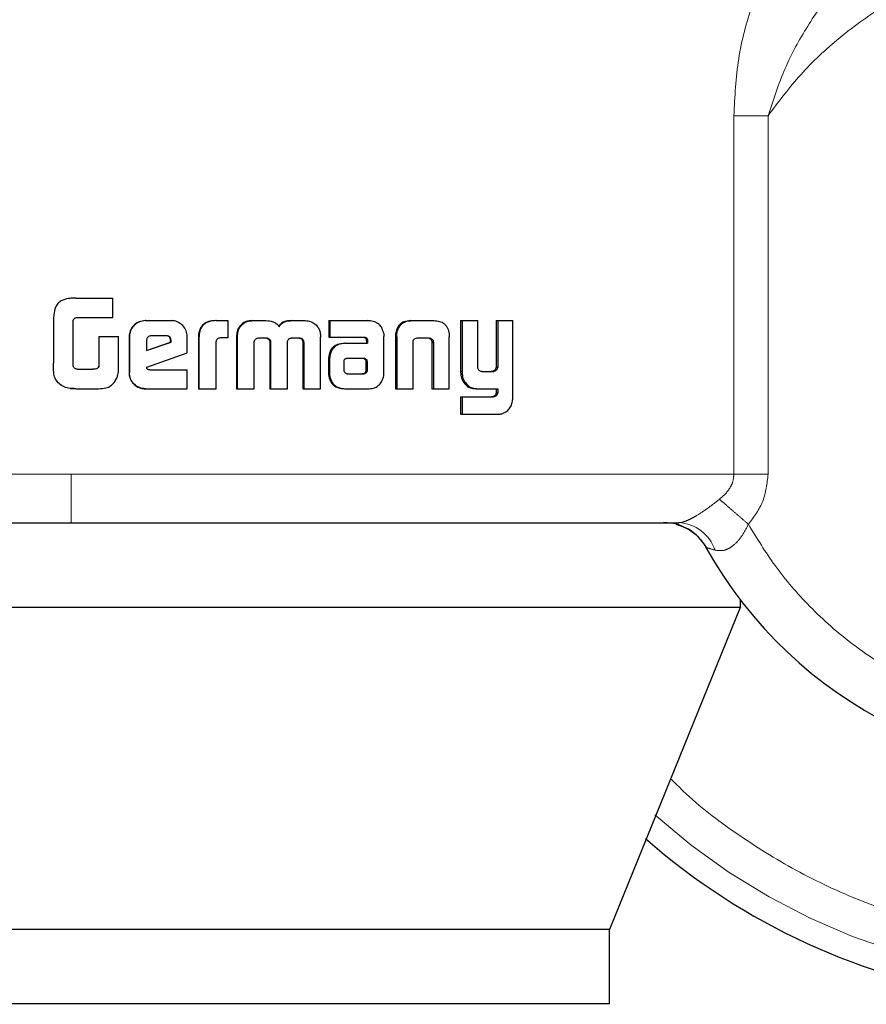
# Model space of a CAD drawing. Header units: millimetres. Extents: x 19 to 257, y 78 to 173.
# Tile 41 of 76: x 170.295 to 171.207, y 77.728 to 78.789. Entities that reach past the tile are written whole.
import ezdxf

# ---------------------------------------------------------------- set-up
doc = ezdxf.new("R2010")
doc.units = ezdxf.units.MM
doc.linetypes.add('PHANTOM', pattern=[12.7, 6.35, -1.27, 1.27, -1.27, 1.27, -1.27])

msp = doc.modelspace()

# ---------------------------------------------------------------- linework, layer by layer
at = {"color": 8, "linetype": 'PHANTOM', "lineweight": 18}
for p, q in [((171.0641, 78.6854), (171.0641, 78.2992)), ((171.101, 78.6854), (171.0641, 78.6854)), ((171.101, 78.2992), (171.101, 78.6854)), ((170.701, 78.4472), (170.6996, 78.4472)), ((170.7389, 78.441), (170.7404, 78.441)), ((170.6275, 78.4229), (170.6286, 78.4229)), ((170.6659, 78.4236), (170.6672, 78.4236)), ((170.7697, 78.41), (170.7714, 78.41)), ((170.8042, 78.3828), (170.806, 78.3828)), ((170.3503, 78.2992), (169.344, 78.2992)), ((171.0641, 78.2992), (170.3503, 78.2992)), ((171.0641, 78.2992), (171.101, 78.2992))]:
    msp.add_line(p, q, dxfattribs=at)
at = {"color": 7, "linetype": 'Continuous', "lineweight": 25}
for p, q in [((170.3503, 78.4889), (170.3481, 78.4884)), ((170.3553, 78.4891), (170.3503, 78.4889)), ((170.3553, 78.4891), (170.3553, 78.4891)), ((170.3553, 78.4891), (170.395, 78.4891)), ((170.395, 78.468), (170.395, 78.4891)), ((170.3561, 78.468), (170.395, 78.468)), ((170.3312, 78.4649), (170.3312, 78.419)), ((170.3523, 78.4165), (170.3523, 78.464)), ((170.4299, 78.4647), (170.4302, 78.4647)), ((170.4302, 78.4647), (170.458, 78.4647)), ((170.5059, 78.4647), (170.5065, 78.4647)), ((170.5065, 78.4647), (170.519, 78.4647)), ((170.519, 78.4647), (170.519, 78.4461)), ((170.5315, 78.457), (170.5307, 78.457)), ((170.5452, 78.4647), (170.546, 78.4647)), ((170.546, 78.4647), (170.56, 78.4647)), ((170.5875, 78.4647), (170.5884, 78.4647)), ((170.5884, 78.4647), (170.6023, 78.4647)), ((170.6278, 78.4647), (170.6278, 78.447)), ((170.6278, 78.4647), (170.6289, 78.4647)), ((170.6289, 78.4647), (170.6289, 78.447)), ((170.6289, 78.4647), (170.6694, 78.4647)), ((170.7159, 78.4647), (170.7174, 78.4647)), ((170.7174, 78.4647), (170.7414, 78.4647)), ((170.7697, 78.4647), (170.7697, 78.41)), ((170.7697, 78.4647), (170.7714, 78.4647)), ((170.7714, 78.4647), (170.7714, 78.41)), ((170.7714, 78.4647), (170.7883, 78.4647)), ((170.7883, 78.4159), (170.7883, 78.4647)), ((170.8079, 78.4647), (170.8079, 78.4146)), ((170.8079, 78.4647), (170.8098, 78.4647)), ((170.8098, 78.4647), (170.8098, 78.4146)), ((170.8098, 78.4647), (170.8262, 78.4647)), ((170.8262, 78.384), (170.8262, 78.4647)), ((170.3801, 78.4475), (170.3801, 78.4167)), ((170.3801, 78.4475), (170.3802, 78.4475)), ((170.3802, 78.4475), (170.3802, 78.4167)), ((170.3802, 78.4475), (170.4013, 78.4475)), ((170.4013, 78.4162), (170.4013, 78.4475)), ((170.4127, 78.4474), (170.4129, 78.4474)), ((170.4127, 78.4474), (170.4127, 78.4087)), ((170.4129, 78.4474), (170.4129, 78.4087)), ((170.4528, 78.4484), (170.4366, 78.4484)), ((170.4752, 78.4299), (170.4752, 78.4474)), ((170.4873, 78.4459), (170.4873, 78.3914)), ((170.4873, 78.4459), (170.4878, 78.4459)), ((170.4878, 78.4459), (170.4878, 78.3914)), ((170.519, 78.4461), (170.511, 78.4461)), ((170.5284, 78.4471), (170.5284, 78.3914)), ((170.5284, 78.4471), (170.5291, 78.4471)), ((170.5291, 78.4471), (170.5291, 78.3914)), ((170.5523, 78.4461), (170.5612, 78.4461)), ((170.5879, 78.4461), (170.5958, 78.4461)), ((170.5986, 78.4447), (170.5995, 78.4447)), ((170.6188, 78.3914), (170.6189, 78.4471)), ((170.6278, 78.447), (170.6289, 78.447)), ((170.6289, 78.447), (170.6658, 78.447)), ((170.6682, 78.4442), (170.6682, 78.4432)), ((170.6682, 78.4442), (170.6695, 78.4442)), ((170.6695, 78.4442), (170.6695, 78.4432)), ((170.6871, 78.4086), (170.6872, 78.4475)), ((170.6996, 78.4472), (170.6996, 78.3914)), ((170.6998, 78.4506), (170.7012, 78.4506)), ((170.701, 78.4472), (170.701, 78.3914)), ((170.724, 78.4461), (170.7348, 78.4461)), ((170.7573, 78.4506), (170.7576, 78.4472)), ((170.7576, 78.3914), (170.7576, 78.4472)), ((170.4314, 78.4434), (170.4314, 78.4326)), ((170.4314, 78.4326), (170.4578, 78.4415)), ((170.4314, 78.4327), (170.4574, 78.4415)), ((170.4578, 78.4433), (170.4574, 78.4433)), ((170.4574, 78.4415), (170.4574, 78.4433)), ((170.4578, 78.4415), (170.4574, 78.4415)), ((170.4578, 78.4415), (170.4578, 78.4433)), ((170.5063, 78.3914), (170.5063, 78.4422)), ((170.5474, 78.3914), (170.5472, 78.4406)), ((170.5642, 78.4414), (170.5642, 78.3914)), ((170.5642, 78.4414), (170.5651, 78.4414)), ((170.5651, 78.4414), (170.5651, 78.3914)), ((170.5833, 78.3914), (170.5833, 78.4414)), ((170.5999, 78.4406), (170.5997, 78.3914)), ((170.5999, 78.4406), (170.6009, 78.4406)), ((170.6009, 78.4406), (170.6007, 78.3914)), ((170.6447, 78.4403), (170.6459, 78.4403)), ((170.6459, 78.4403), (170.6696, 78.4403)), ((170.6682, 78.4432), (170.6695, 78.4432)), ((170.6684, 78.4422), (170.6684, 78.4403)), ((170.6684, 78.4422), (170.6696, 78.4422)), ((170.6696, 78.4422), (170.6696, 78.4403)), ((170.7185, 78.3914), (170.7185, 78.4421)), ((170.7388, 78.4421), (170.7403, 78.4421)), ((170.7389, 78.441), (170.7389, 78.3914)), ((170.7404, 78.441), (170.7404, 78.3914)), ((170.4317, 78.4146), (170.4752, 78.4299)), ((170.6275, 78.4229), (170.6275, 78.4079)), ((170.6286, 78.4229), (170.6286, 78.4079)), ((170.6474, 78.424), (170.6466, 78.4239)), ((170.6484, 78.424), (170.6474, 78.424)), ((170.6647, 78.4241), (170.6484, 78.424)), ((170.3568, 78.4124), (170.3735, 78.4124)), ((170.3801, 78.4167), (170.3802, 78.4167)), ((170.6438, 78.4203), (170.6438, 78.4192)), ((170.6438, 78.4192), (170.6439, 78.4117)), ((170.6682, 78.4118), (170.6681, 78.4199)), ((170.6693, 78.4199), (170.6681, 78.4199)), ((170.6695, 78.4118), (170.6693, 78.4199)), ((170.8079, 78.4146), (170.8098, 78.4146)), ((170.4127, 78.4087), (170.4129, 78.4087)), ((170.4348, 78.4117), (170.4752, 78.4117)), ((170.4752, 78.3914), (170.4752, 78.4117)), ((170.6275, 78.4079), (170.6286, 78.4079)), ((170.6278, 78.4047), (170.6289, 78.4047)), ((170.6484, 78.4075), (170.6637, 78.4076)), ((170.6485, 78.4075), (170.6649, 78.4076)), ((170.6649, 78.4076), (170.6637, 78.4076)), ((170.6685, 78.4089), (170.6672, 78.4089)), ((170.6695, 78.4118), (170.6682, 78.4118)), ((170.7928, 78.41), (170.8046, 78.41)), ((170.8039, 78.4101), (170.8057, 78.4101)), ((170.3492, 78.3918), (170.3503, 78.3916)), ((170.3503, 78.3916), (170.3554, 78.3914)), ((170.3554, 78.3914), (170.3797, 78.3914)), ((170.3554, 78.3914), (170.3554, 78.3914)), ((170.4302, 78.3914), (170.4299, 78.3914)), ((170.4302, 78.3914), (170.4752, 78.3914)), ((170.4873, 78.3914), (170.4878, 78.3914)), ((170.4878, 78.3914), (170.5063, 78.3914)), ((170.5284, 78.3914), (170.5291, 78.3914)), ((170.5291, 78.3914), (170.5474, 78.3914)), ((170.5642, 78.3914), (170.5651, 78.3914)), ((170.5651, 78.3914), (170.5833, 78.3914)), ((170.5997, 78.3914), (170.6007, 78.3914)), ((170.6007, 78.3914), (170.6188, 78.3914)), ((170.6456, 78.3914), (170.6468, 78.3914)), ((170.6468, 78.3914), (170.6712, 78.3914)), ((170.6996, 78.3914), (170.701, 78.3914)), ((170.701, 78.3914), (170.7185, 78.3914)), ((170.7389, 78.3914), (170.7404, 78.3914)), ((170.7404, 78.3914), (170.7576, 78.3914)), ((170.772, 78.3997), (170.7737, 78.3997)), ((170.7864, 78.3914), (170.7882, 78.3914)), ((170.7882, 78.3914), (170.8098, 78.3914)), ((170.8079, 78.3914), (170.8079, 78.3871)), ((170.8098, 78.3914), (170.8098, 78.3871)), ((170.7697, 78.3826), (170.7697, 78.364)), ((170.7697, 78.3826), (170.7714, 78.3826)), ((170.7714, 78.3826), (170.7714, 78.364)), ((170.7714, 78.3826), (170.805, 78.3826)), ((170.8079, 78.3871), (170.8098, 78.3871)), ((170.7697, 78.364), (170.7714, 78.364)), ((170.7714, 78.364), (170.8106, 78.364)), ((171.071, 78.1643), (171.071, 78.1558)), ((171.071, 78.1558), (169.5349, 78.1558)), ((171.071, 78.1558), (170.93, 77.8088)), ((170.93, 77.8088), (169.6563, 77.8088)), ((170.93, 77.7288), (170.93, 77.8088)), ((170.93, 77.7288), (169.6563, 77.7288))]:
    msp.add_line(p, q, dxfattribs=at)
for centre, radius, start, end in [((171.4434, 78.4484), 0.4685, 209.1217, 56.7142), ((171.4434, 78.4484), 0.72, 228.7799, 0), ((170.9887, 78.1951), 0.0521, 29.1217, 90)]:
    msp.add_arc(centre, radius, start, end, dxfattribs=at)
at = {"color": 8, "linetype": 'PHANTOM', "lineweight": 18}
for centre, radius, start, end in [((171.4434, 78.4484), 0.6941, 227.9991, 0), ((171.0027, 78.2038), 0.0434, 18.5529, 87.078)]:
    msp.add_arc(centre, radius, start, end, dxfattribs=at)
for points, knots in [([(171.1375, 78.8946), (171.1268, 78.8826), (171.1054, 78.8585), (171.0827, 78.8054), (171.0673, 78.7473), (171.0652, 78.7061), (171.0641, 78.6854)], [0, 0, 0, 0, 0.250125, 0.499333, 0.749126, 1, 1, 1, 1]), ([(171.0798, 78.2454), (171.089, 78.2303), (171.1082, 78.1988), (171.1461, 78.1549), (171.193, 78.1135), (171.2498, 78.0776), (171.3155, 78.0499), (171.3883, 78.0333), (171.4653, 78.0301), (171.5428, 78.0415), (171.6165, 78.067), (171.683, 78.105), (171.7395, 78.1526), (171.7846, 78.2065), (171.8182, 78.2633), (171.8411, 78.3202), (171.8545, 78.3752), (171.8604, 78.4283), (171.8597, 78.4817), (171.8515, 78.5377), (171.8343, 78.5966), (171.8063, 78.6564), (171.7665, 78.7144), (171.7148, 78.7672), (171.6523, 78.8114), (171.5813, 78.8439), (171.5053, 78.8626), (171.4284, 78.8668), (171.3543, 78.8573), (171.2862, 78.8361), (171.2263, 78.8057), (171.1756, 78.769), (171.1337, 78.7291), (171.1116, 78.6995), (171.101, 78.6854)], [0, 0, 0, 0, 0.024626, 0.051455, 0.080502, 0.111687, 0.144811, 0.179531, 0.215377, 0.25177, 0.288076, 0.323673, 0.358006, 0.390637, 0.421263, 0.449719, 0.475951, 0.499998, 0.52406, 0.550308, 0.578778, 0.609419, 0.642062, 0.676406, 0.712009, 0.748319, 0.784711, 0.82055, 0.855261, 0.888372, 0.919543, 0.948576, 0.975389, 1, 1, 1, 1]), ([(171.101, 78.6854), (171.1066, 78.7026), (171.1177, 78.7364), (171.1425, 78.7819), (171.1709, 78.8218), (171.1935, 78.8411), (171.2045, 78.8505)], [0, 0, 0, 0, 0.265011, 0.521279, 0.766881, 1, 1, 1, 1]), ([(172.0982, 78.4484), (172.0977, 78.429), (172.0967, 78.389), (172.088, 78.3275), (172.0726, 78.2624), (172.0484, 78.194), (172.0138, 78.1233), (171.9718, 78.0591), (171.9245, 78.0024), (171.8741, 77.9534), (171.8163, 77.9084), (171.7516, 77.8689), (171.6807, 77.8363), (171.6046, 77.812), (171.5249, 77.797), (171.4434, 77.7919), (171.3619, 77.797), (171.2822, 77.812), (171.2062, 77.8364), (171.1351, 77.8688), (171.0707, 77.9087), (171.0244, 77.9431), (171.0016, 77.9659), (170.996, 77.9714)], [0, 0, 0, 0, 0.038195, 0.078918, 0.122126, 0.170129, 0.221696, 0.276885, 0.320981, 0.367143, 0.415234, 0.465063, 0.516375, 0.568856, 0.622149, 0.675857, 0.729563, 0.782856, 0.835337, 0.886649, 0.936477, 0.984569, 1, 1, 1, 1]), ([(170.3503, 78.2471), (170.3503, 78.248), (170.3503, 78.2499), (170.3503, 78.264), (170.3503, 78.2815), (170.3503, 78.2934), (170.3503, 78.2992)], [0, 0, 0, 0, 0.270267, 0.562443, 0.789736, 1, 1, 1, 1]), ([(171.0486, 78.2723), (171.0509, 78.2742), (171.0551, 78.2779), (171.0601, 78.2845), (171.0635, 78.2916), (171.0639, 78.2967), (171.0641, 78.2992)], [0, 0, 0, 0, 0.276724, 0.532896, 0.771959, 1, 1, 1, 1]), ([(171.0798, 78.2454), (171.0858, 78.2534), (171.0977, 78.2694), (171.0999, 78.2893), (171.101, 78.2992)], [0, 0, 0, 0, 0.500883, 1, 1, 1, 1]), ([(171.005, 78.2471), (171.006, 78.2472), (171.0082, 78.2474), (171.0125, 78.2488), (171.0175, 78.2511), (171.0252, 78.2553), (171.036, 78.2625), (171.0443, 78.2689), (171.0486, 78.2723)], [0, 0, 0, 0, 0.1183973, 0.2342612, 0.3506486, 0.4690372, 0.7209893, 1, 1, 1, 1]), ([(171.0486, 78.2723), (171.0506, 78.2706), (171.0546, 78.2672), (171.0623, 78.2605), (171.0709, 78.2531), (171.0769, 78.248), (171.0798, 78.2454)], [0, 0, 0, 0, 0.24673, 0.500033, 0.75327, 1, 1, 1, 1]), ([(171.0439, 78.2176), (171.047, 78.2171), (171.0517, 78.2164), (171.0585, 78.2191), (171.065, 78.2234), (171.0729, 78.232), (171.0775, 78.2408), (171.0798, 78.2454)], [0, 0, 0, 0, 0.248978, 0.369411, 0.488624, 0.73366, 1, 1, 1, 1]), ([(171.0342, 78.2204), (171.0343, 78.2204), (171.0346, 78.2203), (171.0371, 78.2195), (171.0412, 78.2184), (171.0439, 78.2176)], [0, 0, 0, 0, 0.243932, 0.491125, 1, 1, 1, 1])]:
    msp.add_open_spline(points, degree=3, knots=knots, dxfattribs=at)
at = {"color": 7, "linetype": 'Continuous', "lineweight": 25}
for points, knots in [([(170.3553, 78.4891), (170.3526, 78.489), (170.3472, 78.4888), (170.3403, 78.4869), (170.3356, 78.4832), (170.3327, 78.4781), (170.3314, 78.4718), (170.3313, 78.467), (170.3312, 78.4649)], [0, 0, 0, 0, 0.202681, 0.407292, 0.523061, 0.638649, 0.845696, 1, 1, 1, 1]), ([(170.3481, 78.4886), (170.3481, 78.4886), (170.3481, 78.4886), (170.3481, 78.4886), (170.3481, 78.4886)], [0, 0, 0, 0, 0.499999, 1, 1, 1, 1]), ([(170.3523, 78.464), (170.3524, 78.4647), (170.3527, 78.4658), (170.3536, 78.467), (170.3547, 78.4678), (170.3556, 78.468), (170.3561, 78.468)], [0, 0, 0, 0, 0.336341, 0.550324, 0.765174, 1, 1, 1, 1]), ([(170.4299, 78.4647), (170.4277, 78.4645), (170.4233, 78.464), (170.418, 78.4603), (170.4142, 78.4554), (170.4128, 78.4508), (170.4127, 78.4481), (170.4127, 78.4474)], [0, 0, 0, 0, 0.241645, 0.484877, 0.698261, 0.917587, 1, 1, 1, 1]), ([(170.4302, 78.4647), (170.428, 78.4645), (170.4236, 78.464), (170.4182, 78.4603), (170.4144, 78.4554), (170.413, 78.4508), (170.413, 78.4481), (170.4129, 78.4474)], [0, 0, 0, 0, 0.242851, 0.487204, 0.701512, 0.919959, 1, 1, 1, 1]), ([(170.4752, 78.4474), (170.475, 78.4496), (170.4746, 78.454), (170.4708, 78.4594), (170.4659, 78.4632), (170.4614, 78.4646), (170.4587, 78.4647), (170.458, 78.4647)], [0, 0, 0, 0, 0.242792, 0.486961, 0.700887, 0.920426, 1, 1, 1, 1]), ([(170.5059, 78.4647), (170.5032, 78.4646), (170.4989, 78.4643), (170.4934, 78.4617), (170.4901, 78.4581), (170.4876, 78.4527), (170.4874, 78.4486), (170.4873, 78.4459)], [0, 0, 0, 0, 0.26456, 0.426934, 0.59038, 0.738811, 1, 1, 1, 1]), ([(170.5065, 78.4647), (170.5038, 78.4646), (170.4995, 78.4643), (170.494, 78.4617), (170.4906, 78.4581), (170.4882, 78.4527), (170.488, 78.4485), (170.4878, 78.4459)], [0, 0, 0, 0, 0.266687, 0.429123, 0.592529, 0.740955, 1, 1, 1, 1]), ([(170.5307, 78.457), (170.5301, 78.4558), (170.529, 78.4537), (170.5285, 78.4502), (170.5284, 78.4481), (170.5284, 78.4471)], [0, 0, 0, 0, 0.391648, 0.692636, 1, 1, 1, 1]), ([(170.5315, 78.457), (170.5308, 78.4558), (170.5297, 78.4536), (170.5292, 78.4502), (170.5291, 78.4481), (170.5291, 78.4471)], [0, 0, 0, 0, 0.3956526, 0.6947111, 1, 1, 1, 1]), ([(170.5452, 78.4647), (170.543, 78.4645), (170.5391, 78.4642), (170.534, 78.4613), (170.5318, 78.4584), (170.5307, 78.457)], [0, 0, 0, 0, 0.384143, 0.69033, 1, 1, 1, 1]), ([(170.5315, 78.457), (170.5329, 78.4588), (170.5356, 78.4621), (170.541, 78.4644), (170.5444, 78.4646), (170.546, 78.4647)], [0, 0, 0, 0, 0.406321, 0.72453, 1, 1, 1, 1]), ([(170.56, 78.4647), (170.5626, 78.4645), (170.5666, 78.4643), (170.5714, 78.4618), (170.5733, 78.4596), (170.5742, 78.4584), (170.5742, 78.4582)], [0, 0, 0, 0, 0.4831761, 0.7260325, 0.9698973, 1, 1, 1, 1]), ([(170.5875, 78.4647), (170.5847, 78.4645), (170.5807, 78.4643), (170.5757, 78.4617), (170.5741, 78.4594), (170.5734, 78.4582)], [0, 0, 0, 0, 0.500086, 0.750189, 1, 1, 1, 1]), ([(170.5742, 78.4582), (170.575, 78.4594), (170.5766, 78.4617), (170.5816, 78.4643), (170.5857, 78.4645), (170.5884, 78.4647)], [0, 0, 0, 0, 0.249391, 0.499453, 1, 1, 1, 1]), ([(170.6023, 78.4647), (170.6045, 78.4645), (170.6083, 78.4642), (170.6134, 78.4612), (170.6155, 78.4584), (170.6165, 78.457)], [0, 0, 0, 0, 0.385621, 0.692082, 1, 1, 1, 1]), ([(170.6165, 78.457), (170.6173, 78.4554), (170.6184, 78.4531), (170.6188, 78.4497), (170.6189, 78.448), (170.6189, 78.4471)], [0, 0, 0, 0, 0.499082, 0.749499, 1, 1, 1, 1]), ([(170.6724, 78.4644), (170.6719, 78.4645), (170.6709, 78.4647), (170.6699, 78.4647), (170.6694, 78.4647)], [0, 0, 0, 0, 0.499791, 1, 1, 1, 1]), ([(170.6869, 78.4507), (170.6864, 78.4528), (170.6856, 78.4563), (170.6825, 78.4604), (170.6782, 78.4633), (170.6746, 78.464), (170.6724, 78.4644)], [0, 0, 0, 0, 0.282971, 0.488445, 0.69365, 1, 1, 1, 1]), ([(170.7159, 78.4647), (170.7134, 78.4645), (170.7094, 78.4642), (170.7046, 78.4613), (170.7015, 78.4573), (170.7003, 78.4535), (170.6999, 78.4511), (170.6998, 78.4506)], [0, 0, 0, 0, 0.328309, 0.515866, 0.703896, 0.942627, 1, 1, 1, 1]), ([(170.7012, 78.4506), (170.7017, 78.4527), (170.7024, 78.4564), (170.7054, 78.4607), (170.7095, 78.4636), (170.7137, 78.4646), (170.7165, 78.4647), (170.7174, 78.4647)], [0, 0, 0, 0, 0.259973, 0.447494, 0.635333, 0.880955, 1, 1, 1, 1]), ([(170.7414, 78.4647), (170.7433, 78.4646), (170.7462, 78.4644), (170.7498, 78.463), (170.7522, 78.4614), (170.7542, 78.4592), (170.7563, 78.4557), (170.7569, 78.4526), (170.7573, 78.4506)], [0, 0, 0, 0, 0.250339, 0.375656, 0.500824, 0.622402, 0.750709, 1, 1, 1, 1]), ([(170.4366, 78.4484), (170.4359, 78.4483), (170.4345, 78.4482), (170.4328, 78.447), (170.4317, 78.4455), (170.4315, 78.4442), (170.4314, 78.4435), (170.4314, 78.4434)], [0, 0, 0, 0, 0.2718969, 0.5192775, 0.7553974, 0.9650947, 1, 1, 1, 1]), ([(170.4574, 78.4433), (170.4574, 78.4442), (170.4573, 78.4455), (170.4564, 78.447), (170.4553, 78.4478), (170.454, 78.4483), (170.453, 78.4484), (170.4524, 78.4484)], [0, 0, 0, 0, 0.317476, 0.474528, 0.632255, 0.786514, 1, 1, 1, 1]), ([(170.4578, 78.4433), (170.4578, 78.444), (170.4577, 78.4453), (170.457, 78.4468), (170.456, 78.4477), (170.4546, 78.4483), (170.4535, 78.4484), (170.4528, 78.4484)], [0, 0, 0, 0, 0.2733537, 0.4363476, 0.6005614, 0.7495871, 1, 1, 1, 1]), ([(170.511, 78.4461), (170.5104, 78.446), (170.5091, 78.4458), (170.5076, 78.445), (170.5067, 78.4439), (170.5063, 78.443), (170.5063, 78.4424), (170.5063, 78.4422)], [0, 0, 0, 0, 0.2789879, 0.561821, 0.7351435, 0.9089218, 1, 1, 1, 1]), ([(170.5473, 78.4418), (170.5476, 78.4427), (170.548, 78.444), (170.5493, 78.4453), (170.5507, 78.446), (170.5518, 78.4461), (170.5523, 78.4461)], [0, 0, 0, 0, 0.369005, 0.567851, 0.766362, 1, 1, 1, 1]), ([(170.5603, 78.4461), (170.561, 78.4459), (170.5621, 78.4455), (170.5634, 78.4444), (170.564, 78.4432), (170.5642, 78.4421), (170.5642, 78.4415), (170.5642, 78.4414)], [0, 0, 0, 0, 0.326879, 0.528005, 0.729269, 0.942541, 1, 1, 1, 1]), ([(170.5612, 78.4461), (170.5619, 78.4459), (170.563, 78.4455), (170.5642, 78.4444), (170.5649, 78.4432), (170.565, 78.4421), (170.5651, 78.4415), (170.5651, 78.4414)], [0, 0, 0, 0, 0.32632, 0.527614, 0.7290258, 0.9412195, 1, 1, 1, 1]), ([(170.5833, 78.4414), (170.5833, 78.4421), (170.5834, 78.4432), (170.5843, 78.4446), (170.5852, 78.4453), (170.5858, 78.4456), (170.586, 78.4457)], [0, 0, 0, 0, 0.369272, 0.615516, 0.860686, 1, 1, 1, 1]), ([(170.586, 78.4457), (170.5862, 78.4458), (170.5866, 78.4459), (170.5873, 78.446), (170.5877, 78.4461), (170.5879, 78.4461)], [0, 0, 0, 0, 0.337492, 0.666979, 1, 1, 1, 1]), ([(170.5948, 78.4461), (170.5954, 78.4461), (170.5963, 78.446), (170.5976, 78.4456), (170.5982, 78.445), (170.5986, 78.4447)], [0, 0, 0, 0, 0.379899, 0.699966, 1, 1, 1, 1]), ([(170.5958, 78.4461), (170.5963, 78.4461), (170.5972, 78.446), (170.5986, 78.4457), (170.5992, 78.445), (170.5995, 78.4447)], [0, 0, 0, 0, 0.344496, 0.692361, 1, 1, 1, 1]), ([(170.5986, 78.4447), (170.5989, 78.4443), (170.5996, 78.4433), (170.5998, 78.4418), (170.5999, 78.4408), (170.5999, 78.4406)], [0, 0, 0, 0, 0.365275, 0.814753, 1, 1, 1, 1]), ([(170.5995, 78.4447), (170.5999, 78.4443), (170.6006, 78.4433), (170.6008, 78.4418), (170.6008, 78.4408), (170.6009, 78.4406)], [0, 0, 0, 0, 0.364872, 0.812007, 1, 1, 1, 1]), ([(170.6645, 78.447), (170.6653, 78.4469), (170.6665, 78.4466), (170.6676, 78.4457), (170.6681, 78.4449), (170.6682, 78.4444), (170.6682, 78.4442)], [0, 0, 0, 0, 0.479892, 0.711799, 0.875258, 1, 1, 1, 1]), ([(170.6658, 78.447), (170.6662, 78.447), (170.667, 78.4468), (170.6681, 78.4463), (170.6689, 78.4456), (170.6693, 78.4449), (170.6694, 78.4444), (170.6695, 78.4442)], [0, 0, 0, 0, 0.265172, 0.532042, 0.718733, 0.867205, 1, 1, 1, 1]), ([(170.6869, 78.4507), (170.687, 78.4504), (170.6871, 78.4497), (170.6871, 78.4486), (170.6872, 78.4479), (170.6872, 78.4475)], [0, 0, 0, 0, 0.308315, 0.616804, 1, 1, 1, 1]), ([(170.6998, 78.4506), (170.6998, 78.45), (170.6996, 78.4489), (170.6996, 78.4478), (170.6996, 78.4472)], [0, 0, 0, 0, 0.499713, 1, 1, 1, 1]), ([(170.701, 78.4472), (170.701, 78.4475), (170.701, 78.4482), (170.7011, 78.4493), (170.7012, 78.4501), (170.7012, 78.4506)], [0, 0, 0, 0, 0.292182, 0.584451, 1, 1, 1, 1]), ([(170.7185, 78.4421), (170.7186, 78.4427), (170.7188, 78.4438), (170.7198, 78.4449), (170.7211, 78.4457), (170.7226, 78.4461), (170.7236, 78.4461), (170.724, 78.4461)], [0, 0, 0, 0, 0.237948, 0.403505, 0.568033, 0.841271, 1, 1, 1, 1]), ([(170.7333, 78.4461), (170.7341, 78.4461), (170.7354, 78.446), (170.7371, 78.4452), (170.7381, 78.4441), (170.7386, 78.443), (170.7387, 78.4423), (170.7388, 78.4421)], [0, 0, 0, 0, 0.344976, 0.539568, 0.73542, 0.907142, 1, 1, 1, 1]), ([(170.7348, 78.4461), (170.7354, 78.4461), (170.7366, 78.446), (170.7382, 78.4455), (170.7394, 78.4445), (170.7401, 78.4433), (170.7402, 78.4425), (170.7403, 78.4421)], [0, 0, 0, 0, 0.247805, 0.497722, 0.672683, 0.848131, 1, 1, 1, 1]), ([(170.5472, 78.4406), (170.5472, 78.4407), (170.5472, 78.4409), (170.5473, 78.4413), (170.5473, 78.4416), (170.5473, 78.4418)], [0, 0, 0, 0, 0.259914, 0.519473, 1, 1, 1, 1]), ([(170.6447, 78.4403), (170.6421, 78.4401), (170.6378, 78.4397), (170.6327, 78.4366), (170.6295, 78.4328), (170.6278, 78.428), (170.6276, 78.4246), (170.6275, 78.4229)], [0, 0, 0, 0, 0.286495, 0.465495, 0.644791, 0.814108, 1, 1, 1, 1]), ([(170.6459, 78.4403), (170.6432, 78.4401), (170.639, 78.4397), (170.6338, 78.4366), (170.6306, 78.4327), (170.6289, 78.428), (170.6287, 78.4246), (170.6286, 78.4229)], [0, 0, 0, 0, 0.2887861, 0.4676441, 0.6468041, 0.8160175, 1, 1, 1, 1]), ([(170.6682, 78.4432), (170.6682, 78.4431), (170.6683, 78.4429), (170.6684, 78.4425), (170.6684, 78.4423), (170.6684, 78.4422)], [0, 0, 0, 0, 0.355905, 0.676097, 1, 1, 1, 1]), ([(170.6695, 78.4432), (170.6695, 78.4431), (170.6696, 78.4429), (170.6696, 78.4425), (170.6696, 78.4423), (170.6696, 78.4422)], [0, 0, 0, 0, 0.359418, 0.67713, 1, 1, 1, 1]), ([(170.7388, 78.4421), (170.7388, 78.4419), (170.7389, 78.4417), (170.7389, 78.4413), (170.7389, 78.4411), (170.7389, 78.441)], [0, 0, 0, 0, 0.356627, 0.676107, 1, 1, 1, 1]), ([(170.7403, 78.4421), (170.7403, 78.4419), (170.7404, 78.4417), (170.7404, 78.4413), (170.7404, 78.4411), (170.7404, 78.441)], [0, 0, 0, 0, 0.3567936, 0.6762548, 1, 1, 1, 1]), ([(170.6466, 78.4239), (170.6463, 78.4238), (170.6456, 78.4237), (170.6449, 78.4231), (170.6442, 78.4222), (170.644, 78.4212), (170.6439, 78.4205), (170.6438, 78.4203)], [0, 0, 0, 0, 0.216587, 0.399952, 0.583074, 0.901225, 1, 1, 1, 1]), ([(170.6659, 78.4236), (170.6656, 78.4237), (170.665, 78.424), (170.6642, 78.4241), (170.6637, 78.4241), (170.6635, 78.4241)], [0, 0, 0, 0, 0.43806, 0.717332, 1, 1, 1, 1]), ([(170.6672, 78.4236), (170.6668, 78.4237), (170.6663, 78.424), (170.6654, 78.4241), (170.665, 78.4241), (170.6647, 78.4241)], [0, 0, 0, 0, 0.436323, 0.716632, 1, 1, 1, 1]), ([(170.6681, 78.4199), (170.6681, 78.4203), (170.6681, 78.421), (170.6679, 78.4218), (170.6676, 78.4224), (170.6668, 78.423), (170.6662, 78.4234), (170.6659, 78.4236)], [0, 0, 0, 0, 0.2636769, 0.4119609, 0.5161043, 0.741082, 1, 1, 1, 1]), ([(170.6693, 78.4199), (170.6693, 78.4203), (170.6693, 78.421), (170.6692, 78.4218), (170.6689, 78.4224), (170.6681, 78.423), (170.6675, 78.4234), (170.6672, 78.4236)], [0, 0, 0, 0, 0.263289, 0.41112, 0.515115, 0.737369, 1, 1, 1, 1]), ([(170.3362, 78.3979), (170.3349, 78.3995), (170.3323, 78.4026), (170.3312, 78.4102), (170.3312, 78.4156), (170.3312, 78.419)], [0, 0, 0, 0, 0.266931, 0.537103, 1, 1, 1, 1]), ([(170.3528, 78.415), (170.3527, 78.4151), (170.3526, 78.4155), (170.3524, 78.416), (170.3523, 78.4163), (170.3523, 78.4165)], [0, 0, 0, 0, 0.334931, 0.666564, 1, 1, 1, 1]), ([(170.3568, 78.4124), (170.3563, 78.4125), (170.3552, 78.4128), (170.3537, 78.4136), (170.3531, 78.4145), (170.3528, 78.415)], [0, 0, 0, 0, 0.335307, 0.673559, 1, 1, 1, 1]), ([(170.3801, 78.4167), (170.3799, 78.4159), (170.3797, 78.4147), (170.3787, 78.4134), (170.3771, 78.4126), (170.3753, 78.4124), (170.3739, 78.4124), (170.3734, 78.4124)], [0, 0, 0, 0, 0.273279, 0.402222, 0.531387, 0.855186, 1, 1, 1, 1]), ([(170.3802, 78.4167), (170.38, 78.4159), (170.3798, 78.4147), (170.3787, 78.4134), (170.3771, 78.4126), (170.3753, 78.4124), (170.3739, 78.4124), (170.3735, 78.4124)], [0, 0, 0, 0, 0.2758754, 0.4047591, 0.533615, 0.8664213, 1, 1, 1, 1]), ([(170.3994, 78.4029), (170.3998, 78.404), (170.4007, 78.4061), (170.4013, 78.4107), (170.4013, 78.414), (170.4013, 78.4162)], [0, 0, 0, 0, 0.259669, 0.509337, 1, 1, 1, 1]), ([(170.4348, 78.4117), (170.4342, 78.4118), (170.4334, 78.4118), (170.4325, 78.4123), (170.4321, 78.4127), (170.4318, 78.4135), (170.4317, 78.4142), (170.4317, 78.4146)], [0, 0, 0, 0, 0.368531, 0.510047, 0.608768, 0.738448, 1, 1, 1, 1]), ([(170.7928, 78.41), (170.7922, 78.41), (170.7911, 78.4101), (170.7899, 78.4109), (170.7889, 78.412), (170.7884, 78.4138), (170.7883, 78.4151), (170.7883, 78.4159)], [0, 0, 0, 0, 0.231538, 0.386987, 0.542787, 0.744923, 1, 1, 1, 1]), ([(170.8079, 78.4146), (170.8078, 78.4139), (170.8075, 78.4127), (170.8065, 78.4113), (170.8053, 78.4105), (170.8044, 78.4103), (170.8039, 78.4101)], [0, 0, 0, 0, 0.313314, 0.530484, 0.747634, 1, 1, 1, 1]), ([(170.8098, 78.4146), (170.8096, 78.414), (170.8094, 78.4128), (170.8084, 78.4114), (170.8072, 78.4105), (170.8062, 78.4103), (170.8057, 78.4101)], [0, 0, 0, 0, 0.2923192, 0.5115879, 0.7311415, 1, 1, 1, 1]), ([(170.3797, 78.3914), (170.3824, 78.3915), (170.3869, 78.3917), (170.3929, 78.3942), (170.3969, 78.3981), (170.3986, 78.4013), (170.3994, 78.4029)], [0, 0, 0, 0, 0.331238, 0.554534, 0.77891, 1, 1, 1, 1]), ([(170.4127, 78.4087), (170.4129, 78.4064), (170.4133, 78.402), (170.4171, 78.3966), (170.422, 78.3928), (170.4265, 78.3915), (170.4292, 78.3914), (170.4299, 78.3914)], [0, 0, 0, 0, 0.245155, 0.492149, 0.70318, 0.921872, 1, 1, 1, 1]), ([(170.4302, 78.3914), (170.428, 78.3916), (170.4235, 78.3921), (170.4181, 78.3959), (170.4143, 78.4008), (170.413, 78.4054), (170.4129, 78.408), (170.4129, 78.4087)], [0, 0, 0, 0, 0.246549, 0.494902, 0.706883, 0.924869, 1, 1, 1, 1]), ([(170.6275, 78.4079), (170.6275, 78.4074), (170.6276, 78.4063), (170.6277, 78.4052), (170.6278, 78.4047)], [0, 0, 0, 0, 0.500168, 1, 1, 1, 1]), ([(170.6278, 78.4047), (170.6284, 78.4024), (170.6294, 78.3985), (170.6333, 78.3945), (170.6382, 78.392), (170.6425, 78.3915), (170.6453, 78.3914), (170.6456, 78.3914)], [0, 0, 0, 0, 0.28302, 0.470381, 0.656856, 0.960243, 1, 1, 1, 1]), ([(170.6286, 78.4079), (170.6286, 78.4076), (170.6286, 78.4069), (170.6287, 78.4059), (170.6288, 78.4051), (170.6289, 78.4047)], [0, 0, 0, 0, 0.305064, 0.610004, 1, 1, 1, 1]), ([(170.6289, 78.4047), (170.6295, 78.4024), (170.6305, 78.3985), (170.6344, 78.3945), (170.6393, 78.392), (170.6437, 78.3915), (170.6464, 78.3914), (170.6468, 78.3914)], [0, 0, 0, 0, 0.281039, 0.468279, 0.654604, 0.958937, 1, 1, 1, 1]), ([(170.6439, 78.4117), (170.644, 78.4113), (170.644, 78.4106), (170.6445, 78.4097), (170.6448, 78.4093), (170.6449, 78.4092)], [0, 0, 0, 0, 0.394671, 0.860645, 1, 1, 1, 1]), ([(170.6449, 78.4092), (170.6452, 78.4088), (170.6458, 78.4082), (170.6468, 78.4078), (170.6473, 78.4077), (170.6476, 78.4076)], [0, 0, 0, 0, 0.467428, 0.730177, 1, 1, 1, 1]), ([(170.6476, 78.4076), (170.6477, 78.4076), (170.6479, 78.4075), (170.6482, 78.4075), (170.6484, 78.4075), (170.6485, 78.4075)], [0, 0, 0, 0, 0.3603011, 0.6771373, 1, 1, 1, 1]), ([(170.6637, 78.4076), (170.6641, 78.4076), (170.665, 78.4076), (170.6662, 78.408), (170.6669, 78.4086), (170.6672, 78.4089)], [0, 0, 0, 0, 0.339413, 0.680883, 1, 1, 1, 1]), ([(170.6649, 78.4076), (170.6654, 78.4076), (170.6662, 78.4076), (170.6675, 78.408), (170.6681, 78.4086), (170.6685, 78.4089)], [0, 0, 0, 0, 0.340234, 0.682961, 1, 1, 1, 1]), ([(170.6672, 78.4089), (170.6674, 78.4092), (170.6678, 78.4098), (170.6681, 78.4108), (170.6682, 78.4115), (170.6682, 78.4118)], [0, 0, 0, 0, 0.3324, 0.667729, 1, 1, 1, 1]), ([(170.6685, 78.4089), (170.6686, 78.4092), (170.669, 78.4098), (170.6694, 78.4108), (170.6694, 78.4115), (170.6695, 78.4118)], [0, 0, 0, 0, 0.332694, 0.667083, 1, 1, 1, 1]), ([(170.6712, 78.3914), (170.6734, 78.3916), (170.6774, 78.392), (170.6823, 78.3955), (170.6855, 78.3999), (170.6865, 78.4035), (170.6869, 78.4052)], [0, 0, 0, 0, 0.29682, 0.534208, 0.771603, 1, 1, 1, 1]), ([(170.6869, 78.4052), (170.687, 78.4055), (170.6871, 78.4062), (170.6871, 78.4074), (170.6871, 78.4082), (170.6871, 78.4086)], [0, 0, 0, 0, 0.294939, 0.589872, 1, 1, 1, 1]), ([(170.7697, 78.41), (170.7698, 78.4087), (170.7699, 78.4062), (170.7705, 78.4027), (170.7715, 78.4007), (170.772, 78.3997)], [0, 0, 0, 0, 0.372655, 0.679106, 1, 1, 1, 1]), ([(170.7714, 78.41), (170.7714, 78.4087), (170.7715, 78.4062), (170.7722, 78.4027), (170.7732, 78.4007), (170.7737, 78.3997)], [0, 0, 0, 0, 0.376248, 0.681081, 1, 1, 1, 1]), ([(170.8039, 78.4101), (170.8037, 78.4101), (170.8035, 78.41), (170.8032, 78.41), (170.803, 78.41), (170.8028, 78.41)], [0, 0, 0, 0, 0.3574988, 0.6769404, 1, 1, 1, 1]), ([(170.8057, 78.4101), (170.8055, 78.4101), (170.8053, 78.41), (170.805, 78.41), (170.8048, 78.41), (170.8046, 78.41)], [0, 0, 0, 0, 0.358593, 0.677484, 1, 1, 1, 1]), ([(170.3554, 78.3914), (170.3527, 78.3915), (170.3479, 78.3916), (170.341, 78.3935), (170.3377, 78.3965), (170.3362, 78.3979)], [0, 0, 0, 0, 0.383429, 0.700471, 1, 1, 1, 1]), ([(170.3467, 78.3921), (170.3467, 78.3921), (170.3467, 78.3921), (170.3467, 78.3921), (170.3467, 78.3921)], [0, 0, 0, 0, 0.5, 1, 1, 1, 1]), ([(170.772, 78.3997), (170.7736, 78.3975), (170.7761, 78.3939), (170.7816, 78.3916), (170.7848, 78.3915), (170.7864, 78.3914)], [0, 0, 0, 0, 0.429383, 0.7162685, 1, 1, 1, 1]), ([(170.7737, 78.3997), (170.7753, 78.3975), (170.7778, 78.3938), (170.7834, 78.3916), (170.7866, 78.3915), (170.7882, 78.3914)], [0, 0, 0, 0, 0.432476, 0.7226069, 1, 1, 1, 1]), ([(170.8042, 78.3828), (170.8041, 78.3827), (170.8039, 78.3827), (170.8036, 78.3826), (170.8034, 78.3826), (170.8032, 78.3826)], [0, 0, 0, 0, 0.353919, 0.675139, 1, 1, 1, 1]), ([(170.8079, 78.3871), (170.8078, 78.3864), (170.8075, 78.3851), (170.8064, 78.3838), (170.8053, 78.3831), (170.8045, 78.3829), (170.8042, 78.3828)], [0, 0, 0, 0, 0.352949, 0.590112, 0.826741, 1, 1, 1, 1]), ([(170.806, 78.3828), (170.8059, 78.3827), (170.8057, 78.3827), (170.8054, 78.3826), (170.8052, 78.3826), (170.805, 78.3826)], [0, 0, 0, 0, 0.355295, 0.675758, 1, 1, 1, 1]), ([(170.8098, 78.3871), (170.8096, 78.3864), (170.8093, 78.3853), (170.8084, 78.3839), (170.8072, 78.3831), (170.8064, 78.3829), (170.806, 78.3828)], [0, 0, 0, 0, 0.31629, 0.554909, 0.792786, 1, 1, 1, 1]), ([(170.814, 78.3644), (170.816, 78.3652), (170.8195, 78.3665), (170.8231, 78.3707), (170.8251, 78.3753), (170.8257, 78.3787), (170.826, 78.3803)], [0, 0, 0, 0, 0.315367, 0.545614, 0.774832, 1, 1, 1, 1]), ([(170.826, 78.3803), (170.826, 78.3807), (170.8261, 78.3813), (170.8262, 78.3825), (170.8262, 78.3834), (170.8262, 78.384)], [0, 0, 0, 0, 0.275226, 0.550355, 1, 1, 1, 1]), ([(170.8106, 78.364), (170.8109, 78.364), (170.8115, 78.3641), (170.8127, 78.3641), (170.8135, 78.3643), (170.814, 78.3644)], [0, 0, 0, 0, 0.259967, 0.5204, 1, 1, 1, 1]), ([(169.3961, 78.2471), (169.3975, 78.2471), (169.4003, 78.2471), (169.4231, 78.2471), (169.4584, 78.2471), (169.5059, 78.2471), (169.5634, 78.2471), (169.629, 78.2471), (169.7004, 78.2471), (169.7831, 78.2471), (169.8766, 78.2471), (169.9796, 78.2471), (170.0792, 78.2471), (170.1742, 78.2471), (170.2638, 78.2471), (170.3221, 78.2471), (170.3503, 78.2471)], [0, 0, 0, 0, 0.079466, 0.158317, 0.23597, 0.311891, 0.385617, 0.456775, 0.525075, 0.590319, 0.671985, 0.748283, 0.8193, 0.883239, 0.943491, 1, 1, 1, 1]), ([(170.3503, 78.2471), (170.3898, 78.2471), (170.4694, 78.2471), (170.5875, 78.2471), (170.7029, 78.2471), (170.8126, 78.2471), (170.9149, 78.2471), (170.9751, 78.2471), (171.005, 78.2471)], [0, 0, 0, 0, 0.164147, 0.330857, 0.4991, 0.667587, 0.834906, 1, 1, 1, 1]), ([(171.0021, 78.2454), (171.0055, 78.2443), (171.0122, 78.242), (171.0211, 78.2362), (171.0288, 78.229), (171.0325, 78.2232), (171.0343, 78.2204)], [0, 0, 0, 0, 0.252836, 0.507022, 0.757562, 1, 1, 1, 1])]:
    msp.add_open_spline(points, degree=3, knots=knots, dxfattribs=at)

doc.saveas('drawing.dxf')
